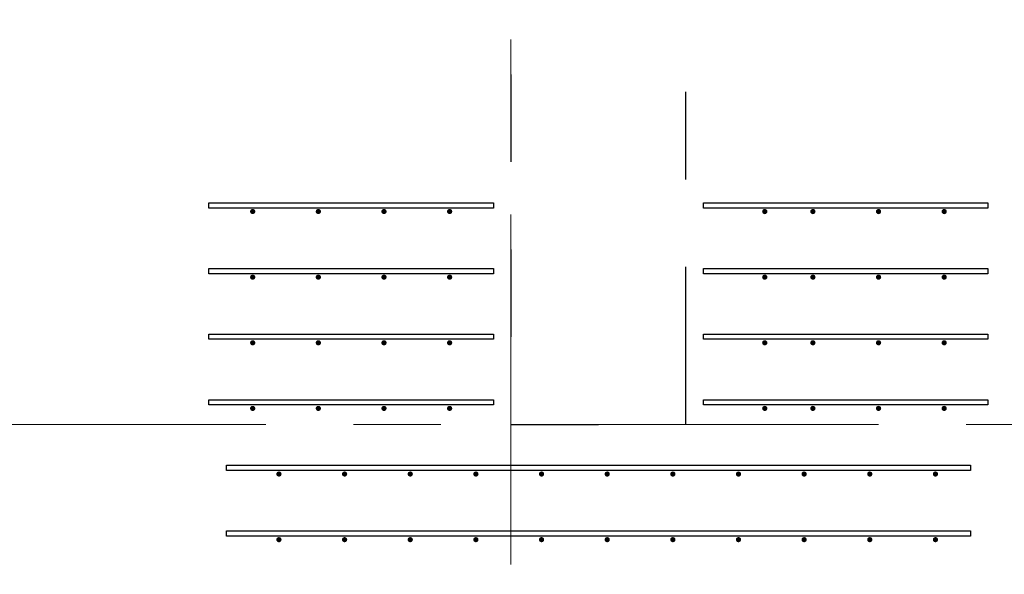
# Model space of a CAD drawing. Header units: metres. Extents: x -38 to 93, y -15 to 21.
# Tile 97 of 256: x 45.089 to 46.214, y 8.829 to 9.462. Entities that reach past the tile are written whole.
import ezdxf

# ---------------------------------------------------------------- set-up
doc = ezdxf.new("R2010")
doc.units = ezdxf.units.M
for name, pattern in [('______11', [0.5, 0.4, -0.05, 0, -0.05]), ('______2', [0.0405, 0.03, -0.0105]), ('______5', [1.1, 0.8, -0.1, 0.1, -0.1])]:
    doc.linetypes.add(name, pattern=pattern)
doc.layers.add('XR$1$Осевая линия (1)', color=7, linetype='______5', lineweight=13)
doc.layers.add('XR$4$Арматурный каркас 01', color=4, linetype='Continuous', lineweight=35)
doc.layers.add('XR$6$Стена_ бетон несущ.', color=7, linetype='Continuous', lineweight=70, true_color=0xb4b496)

msp = doc.modelspace()

# ---------------------------------------------------------------- hatches: boundary and pattern name
at = {"layer": 'XR$4$Арматурный каркас 01', "linetype": 'Continuous', "lineweight": 50, "transparency": 33554687}
for points in [[(45.358, 9.2432), (45.3578, 9.2444), (45.3571, 9.2454), (45.3561, 9.246), (45.355, 9.2462), (45.3539, 9.246), (45.3529, 9.2454), (45.3522, 9.2444), (45.352, 9.2432), (45.3522, 9.2421), (45.3529, 9.2411), (45.3539, 9.2405), (45.355, 9.2402), (45.3561, 9.2405), (45.3571, 9.2411), (45.3578, 9.2421)], [(45.358, 9.2432), (45.3578, 9.2444), (45.3571, 9.2454), (45.3561, 9.246), (45.355, 9.2462), (45.3539, 9.246), (45.3529, 9.2454), (45.3522, 9.2444), (45.352, 9.2432), (45.3522, 9.2421), (45.3529, 9.2411), (45.3539, 9.2405), (45.355, 9.2402), (45.3561, 9.2405), (45.3571, 9.2411), (45.3578, 9.2421)], [(45.433, 9.2432), (45.4328, 9.2444), (45.4321, 9.2454), (45.4311, 9.246), (45.43, 9.2462), (45.4289, 9.246), (45.4279, 9.2454), (45.4272, 9.2444), (45.427, 9.2432), (45.4272, 9.2421), (45.4279, 9.2411), (45.4289, 9.2405), (45.43, 9.2402), (45.4311, 9.2405), (45.4321, 9.2411), (45.4328, 9.2421)], [(45.433, 9.2432), (45.4328, 9.2444), (45.4321, 9.2454), (45.4311, 9.246), (45.43, 9.2462), (45.4289, 9.246), (45.4279, 9.2454), (45.4272, 9.2444), (45.427, 9.2432), (45.4272, 9.2421), (45.4279, 9.2411), (45.4289, 9.2405), (45.43, 9.2402), (45.4311, 9.2405), (45.4321, 9.2411), (45.4328, 9.2421)], [(45.508, 9.2432), (45.5078, 9.2444), (45.5071, 9.2454), (45.5061, 9.246), (45.505, 9.2462), (45.5039, 9.246), (45.5029, 9.2454), (45.5022, 9.2444), (45.502, 9.2432), (45.5022, 9.2421), (45.5029, 9.2411), (45.5039, 9.2405), (45.505, 9.2402), (45.5061, 9.2405), (45.5071, 9.2411), (45.5078, 9.2421)], [(45.508, 9.2432), (45.5078, 9.2444), (45.5071, 9.2454), (45.5061, 9.246), (45.505, 9.2462), (45.5039, 9.246), (45.5029, 9.2454), (45.5022, 9.2444), (45.502, 9.2432), (45.5022, 9.2421), (45.5029, 9.2411), (45.5039, 9.2405), (45.505, 9.2402), (45.5061, 9.2405), (45.5071, 9.2411), (45.5078, 9.2421)], [(45.583, 9.2432), (45.5828, 9.2444), (45.5821, 9.2454), (45.5811, 9.246), (45.58, 9.2462), (45.5789, 9.246), (45.5779, 9.2454), (45.5772, 9.2444), (45.577, 9.2432), (45.5772, 9.2421), (45.5779, 9.2411), (45.5789, 9.2405), (45.58, 9.2402), (45.5811, 9.2405), (45.5821, 9.2411), (45.5828, 9.2421)], [(45.583, 9.2432), (45.5828, 9.2444), (45.5821, 9.2454), (45.5811, 9.246), (45.58, 9.2462), (45.5789, 9.246), (45.5779, 9.2454), (45.5772, 9.2444), (45.577, 9.2432), (45.5772, 9.2421), (45.5779, 9.2411), (45.5789, 9.2405), (45.58, 9.2402), (45.5811, 9.2405), (45.5821, 9.2411), (45.5828, 9.2421)], [(45.943, 9.2432), (45.9428, 9.2444), (45.9421, 9.2454), (45.9411, 9.246), (45.94, 9.2462), (45.9389, 9.246), (45.9379, 9.2454), (45.9372, 9.2444), (45.937, 9.2432), (45.9372, 9.2421), (45.9379, 9.2411), (45.9389, 9.2405), (45.94, 9.2402), (45.9411, 9.2405), (45.9421, 9.2411), (45.9428, 9.2421)], [(45.943, 9.2432), (45.9428, 9.2444), (45.9421, 9.2454), (45.9411, 9.246), (45.94, 9.2462), (45.9389, 9.246), (45.9379, 9.2454), (45.9372, 9.2444), (45.937, 9.2432), (45.9372, 9.2421), (45.9379, 9.2411), (45.9389, 9.2405), (45.94, 9.2402), (45.9411, 9.2405), (45.9421, 9.2411), (45.9428, 9.2421)], [(45.998, 9.2432), (45.9978, 9.2444), (45.9971, 9.2454), (45.9961, 9.246), (45.995, 9.2462), (45.9939, 9.246), (45.9929, 9.2454), (45.9922, 9.2444), (45.992, 9.2432), (45.9922, 9.2421), (45.9929, 9.2411), (45.9939, 9.2405), (45.995, 9.2402), (45.9961, 9.2405), (45.9971, 9.2411), (45.9978, 9.2421)], [(45.998, 9.2432), (45.9978, 9.2444), (45.9971, 9.2454), (45.9961, 9.246), (45.995, 9.2462), (45.9939, 9.246), (45.9929, 9.2454), (45.9922, 9.2444), (45.992, 9.2432), (45.9922, 9.2421), (45.9929, 9.2411), (45.9939, 9.2405), (45.995, 9.2402), (45.9961, 9.2405), (45.9971, 9.2411), (45.9978, 9.2421)], [(46.073, 9.2432), (46.0728, 9.2444), (46.0721, 9.2454), (46.0711, 9.246), (46.07, 9.2462), (46.0689, 9.246), (46.0679, 9.2454), (46.0672, 9.2444), (46.067, 9.2432), (46.0672, 9.2421), (46.0679, 9.2411), (46.0689, 9.2405), (46.07, 9.2402), (46.0711, 9.2405), (46.0721, 9.2411), (46.0728, 9.2421)], [(46.073, 9.2432), (46.0728, 9.2444), (46.0721, 9.2454), (46.0711, 9.246), (46.07, 9.2462), (46.0689, 9.246), (46.0679, 9.2454), (46.0672, 9.2444), (46.067, 9.2432), (46.0672, 9.2421), (46.0679, 9.2411), (46.0689, 9.2405), (46.07, 9.2402), (46.0711, 9.2405), (46.0721, 9.2411), (46.0728, 9.2421)], [(46.148, 9.2432), (46.1478, 9.2444), (46.1471, 9.2454), (46.1461, 9.246), (46.145, 9.2462), (46.1439, 9.246), (46.1429, 9.2454), (46.1422, 9.2444), (46.142, 9.2432), (46.1422, 9.2421), (46.1429, 9.2411), (46.1439, 9.2405), (46.145, 9.2402), (46.1461, 9.2405), (46.1471, 9.2411), (46.1478, 9.2421)], [(46.148, 9.2432), (46.1478, 9.2444), (46.1471, 9.2454), (46.1461, 9.246), (46.145, 9.2462), (46.1439, 9.246), (46.1429, 9.2454), (46.1422, 9.2444), (46.142, 9.2432), (46.1422, 9.2421), (46.1429, 9.2411), (46.1439, 9.2405), (46.145, 9.2402), (46.1461, 9.2405), (46.1471, 9.2411), (46.1478, 9.2421)], [(45.358, 9.1682), (45.3578, 9.1694), (45.3571, 9.1704), (45.3561, 9.171), (45.355, 9.1712), (45.3539, 9.171), (45.3529, 9.1704), (45.3522, 9.1694), (45.352, 9.1682), (45.3522, 9.1671), (45.3529, 9.1661), (45.3539, 9.1655), (45.355, 9.1652), (45.3561, 9.1655), (45.3571, 9.1661), (45.3578, 9.1671)], [(45.358, 9.1682), (45.3578, 9.1694), (45.3571, 9.1704), (45.3561, 9.171), (45.355, 9.1712), (45.3539, 9.171), (45.3529, 9.1704), (45.3522, 9.1694), (45.352, 9.1682), (45.3522, 9.1671), (45.3529, 9.1661), (45.3539, 9.1655), (45.355, 9.1652), (45.3561, 9.1655), (45.3571, 9.1661), (45.3578, 9.1671)], [(45.433, 9.1682), (45.4328, 9.1694), (45.4321, 9.1704), (45.4311, 9.171), (45.43, 9.1712), (45.4289, 9.171), (45.4279, 9.1704), (45.4272, 9.1694), (45.427, 9.1682), (45.4272, 9.1671), (45.4279, 9.1661), (45.4289, 9.1655), (45.43, 9.1652), (45.4311, 9.1655), (45.4321, 9.1661), (45.4328, 9.1671)], [(45.433, 9.1682), (45.4328, 9.1694), (45.4321, 9.1704), (45.4311, 9.171), (45.43, 9.1712), (45.4289, 9.171), (45.4279, 9.1704), (45.4272, 9.1694), (45.427, 9.1682), (45.4272, 9.1671), (45.4279, 9.1661), (45.4289, 9.1655), (45.43, 9.1652), (45.4311, 9.1655), (45.4321, 9.1661), (45.4328, 9.1671)], [(45.508, 9.1682), (45.5078, 9.1694), (45.5071, 9.1704), (45.5061, 9.171), (45.505, 9.1712), (45.5039, 9.171), (45.5029, 9.1704), (45.5022, 9.1694), (45.502, 9.1682), (45.5022, 9.1671), (45.5029, 9.1661), (45.5039, 9.1655), (45.505, 9.1652), (45.5061, 9.1655), (45.5071, 9.1661), (45.5078, 9.1671)], [(45.508, 9.1682), (45.5078, 9.1694), (45.5071, 9.1704), (45.5061, 9.171), (45.505, 9.1712), (45.5039, 9.171), (45.5029, 9.1704), (45.5022, 9.1694), (45.502, 9.1682), (45.5022, 9.1671), (45.5029, 9.1661), (45.5039, 9.1655), (45.505, 9.1652), (45.5061, 9.1655), (45.5071, 9.1661), (45.5078, 9.1671)], [(45.583, 9.1682), (45.5828, 9.1694), (45.5821, 9.1704), (45.5811, 9.171), (45.58, 9.1712), (45.5789, 9.171), (45.5779, 9.1704), (45.5772, 9.1694), (45.577, 9.1682), (45.5772, 9.1671), (45.5779, 9.1661), (45.5789, 9.1655), (45.58, 9.1652), (45.5811, 9.1655), (45.5821, 9.1661), (45.5828, 9.1671)], [(45.583, 9.1682), (45.5828, 9.1694), (45.5821, 9.1704), (45.5811, 9.171), (45.58, 9.1712), (45.5789, 9.171), (45.5779, 9.1704), (45.5772, 9.1694), (45.577, 9.1682), (45.5772, 9.1671), (45.5779, 9.1661), (45.5789, 9.1655), (45.58, 9.1652), (45.5811, 9.1655), (45.5821, 9.1661), (45.5828, 9.1671)], [(45.943, 9.1682), (45.9428, 9.1694), (45.9421, 9.1704), (45.9411, 9.171), (45.94, 9.1712), (45.9389, 9.171), (45.9379, 9.1704), (45.9372, 9.1694), (45.937, 9.1682), (45.9372, 9.1671), (45.9379, 9.1661), (45.9389, 9.1655), (45.94, 9.1652), (45.9411, 9.1655), (45.9421, 9.1661), (45.9428, 9.1671)], [(45.943, 9.1682), (45.9428, 9.1694), (45.9421, 9.1704), (45.9411, 9.171), (45.94, 9.1712), (45.9389, 9.171), (45.9379, 9.1704), (45.9372, 9.1694), (45.937, 9.1682), (45.9372, 9.1671), (45.9379, 9.1661), (45.9389, 9.1655), (45.94, 9.1652), (45.9411, 9.1655), (45.9421, 9.1661), (45.9428, 9.1671)], [(45.998, 9.1682), (45.9978, 9.1694), (45.9971, 9.1704), (45.9961, 9.171), (45.995, 9.1712), (45.9939, 9.171), (45.9929, 9.1704), (45.9922, 9.1694), (45.992, 9.1682), (45.9922, 9.1671), (45.9929, 9.1661), (45.9939, 9.1655), (45.995, 9.1652), (45.9961, 9.1655), (45.9971, 9.1661), (45.9978, 9.1671)], [(45.998, 9.1682), (45.9978, 9.1694), (45.9971, 9.1704), (45.9961, 9.171), (45.995, 9.1712), (45.9939, 9.171), (45.9929, 9.1704), (45.9922, 9.1694), (45.992, 9.1682), (45.9922, 9.1671), (45.9929, 9.1661), (45.9939, 9.1655), (45.995, 9.1652), (45.9961, 9.1655), (45.9971, 9.1661), (45.9978, 9.1671)], [(46.073, 9.1682), (46.0728, 9.1694), (46.0721, 9.1704), (46.0711, 9.171), (46.07, 9.1712), (46.0689, 9.171), (46.0679, 9.1704), (46.0672, 9.1694), (46.067, 9.1682), (46.0672, 9.1671), (46.0679, 9.1661), (46.0689, 9.1655), (46.07, 9.1652), (46.0711, 9.1655), (46.0721, 9.1661), (46.0728, 9.1671)], [(46.073, 9.1682), (46.0728, 9.1694), (46.0721, 9.1704), (46.0711, 9.171), (46.07, 9.1712), (46.0689, 9.171), (46.0679, 9.1704), (46.0672, 9.1694), (46.067, 9.1682), (46.0672, 9.1671), (46.0679, 9.1661), (46.0689, 9.1655), (46.07, 9.1652), (46.0711, 9.1655), (46.0721, 9.1661), (46.0728, 9.1671)], [(46.148, 9.1682), (46.1478, 9.1694), (46.1471, 9.1704), (46.1461, 9.171), (46.145, 9.1712), (46.1439, 9.171), (46.1429, 9.1704), (46.1422, 9.1694), (46.142, 9.1682), (46.1422, 9.1671), (46.1429, 9.1661), (46.1439, 9.1655), (46.145, 9.1652), (46.1461, 9.1655), (46.1471, 9.1661), (46.1478, 9.1671)], [(46.148, 9.1682), (46.1478, 9.1694), (46.1471, 9.1704), (46.1461, 9.171), (46.145, 9.1712), (46.1439, 9.171), (46.1429, 9.1704), (46.1422, 9.1694), (46.142, 9.1682), (46.1422, 9.1671), (46.1429, 9.1661), (46.1439, 9.1655), (46.145, 9.1652), (46.1461, 9.1655), (46.1471, 9.1661), (46.1478, 9.1671)], [(45.358, 9.0932), (45.3578, 9.0944), (45.3571, 9.0954), (45.3561, 9.096), (45.355, 9.0962), (45.3539, 9.096), (45.3529, 9.0954), (45.3522, 9.0944), (45.352, 9.0932), (45.3522, 9.0921), (45.3529, 9.0911), (45.3539, 9.0905), (45.355, 9.0902), (45.3561, 9.0905), (45.3571, 9.0911), (45.3578, 9.0921)], [(45.358, 9.0932), (45.3578, 9.0944), (45.3571, 9.0954), (45.3561, 9.096), (45.355, 9.0962), (45.3539, 9.096), (45.3529, 9.0954), (45.3522, 9.0944), (45.352, 9.0932), (45.3522, 9.0921), (45.3529, 9.0911), (45.3539, 9.0905), (45.355, 9.0902), (45.3561, 9.0905), (45.3571, 9.0911), (45.3578, 9.0921)], [(45.433, 9.0932), (45.4328, 9.0944), (45.4321, 9.0954), (45.4311, 9.096), (45.43, 9.0962), (45.4289, 9.096), (45.4279, 9.0954), (45.4272, 9.0944), (45.427, 9.0932), (45.4272, 9.0921), (45.4279, 9.0911), (45.4289, 9.0905), (45.43, 9.0902), (45.4311, 9.0905), (45.4321, 9.0911), (45.4328, 9.0921)], [(45.433, 9.0932), (45.4328, 9.0944), (45.4321, 9.0954), (45.4311, 9.096), (45.43, 9.0962), (45.4289, 9.096), (45.4279, 9.0954), (45.4272, 9.0944), (45.427, 9.0932), (45.4272, 9.0921), (45.4279, 9.0911), (45.4289, 9.0905), (45.43, 9.0902), (45.4311, 9.0905), (45.4321, 9.0911), (45.4328, 9.0921)], [(45.508, 9.0932), (45.5078, 9.0944), (45.5071, 9.0954), (45.5061, 9.096), (45.505, 9.0962), (45.5039, 9.096), (45.5029, 9.0954), (45.5022, 9.0944), (45.502, 9.0932), (45.5022, 9.0921), (45.5029, 9.0911), (45.5039, 9.0905), (45.505, 9.0902), (45.5061, 9.0905), (45.5071, 9.0911), (45.5078, 9.0921)], [(45.508, 9.0932), (45.5078, 9.0944), (45.5071, 9.0954), (45.5061, 9.096), (45.505, 9.0962), (45.5039, 9.096), (45.5029, 9.0954), (45.5022, 9.0944), (45.502, 9.0932), (45.5022, 9.0921), (45.5029, 9.0911), (45.5039, 9.0905), (45.505, 9.0902), (45.5061, 9.0905), (45.5071, 9.0911), (45.5078, 9.0921)], [(45.583, 9.0932), (45.5828, 9.0944), (45.5821, 9.0954), (45.5811, 9.096), (45.58, 9.0962), (45.5789, 9.096), (45.5779, 9.0954), (45.5772, 9.0944), (45.577, 9.0932), (45.5772, 9.0921), (45.5779, 9.0911), (45.5789, 9.0905), (45.58, 9.0902), (45.5811, 9.0905), (45.5821, 9.0911), (45.5828, 9.0921)], [(45.583, 9.0932), (45.5828, 9.0944), (45.5821, 9.0954), (45.5811, 9.096), (45.58, 9.0962), (45.5789, 9.096), (45.5779, 9.0954), (45.5772, 9.0944), (45.577, 9.0932), (45.5772, 9.0921), (45.5779, 9.0911), (45.5789, 9.0905), (45.58, 9.0902), (45.5811, 9.0905), (45.5821, 9.0911), (45.5828, 9.0921)], [(45.943, 9.0932), (45.9428, 9.0944), (45.9421, 9.0954), (45.9411, 9.096), (45.94, 9.0962), (45.9389, 9.096), (45.9379, 9.0954), (45.9372, 9.0944), (45.937, 9.0932), (45.9372, 9.0921), (45.9379, 9.0911), (45.9389, 9.0905), (45.94, 9.0902), (45.9411, 9.0905), (45.9421, 9.0911), (45.9428, 9.0921)], [(45.943, 9.0932), (45.9428, 9.0944), (45.9421, 9.0954), (45.9411, 9.096), (45.94, 9.0962), (45.9389, 9.096), (45.9379, 9.0954), (45.9372, 9.0944), (45.937, 9.0932), (45.9372, 9.0921), (45.9379, 9.0911), (45.9389, 9.0905), (45.94, 9.0902), (45.9411, 9.0905), (45.9421, 9.0911), (45.9428, 9.0921)], [(45.998, 9.0932), (45.9978, 9.0944), (45.9971, 9.0954), (45.9961, 9.096), (45.995, 9.0962), (45.9939, 9.096), (45.9929, 9.0954), (45.9922, 9.0944), (45.992, 9.0932), (45.9922, 9.0921), (45.9929, 9.0911), (45.9939, 9.0905), (45.995, 9.0902), (45.9961, 9.0905), (45.9971, 9.0911), (45.9978, 9.0921)], [(45.998, 9.0932), (45.9978, 9.0944), (45.9971, 9.0954), (45.9961, 9.096), (45.995, 9.0962), (45.9939, 9.096), (45.9929, 9.0954), (45.9922, 9.0944), (45.992, 9.0932), (45.9922, 9.0921), (45.9929, 9.0911), (45.9939, 9.0905), (45.995, 9.0902), (45.9961, 9.0905), (45.9971, 9.0911), (45.9978, 9.0921)], [(46.073, 9.0932), (46.0728, 9.0944), (46.0721, 9.0954), (46.0711, 9.096), (46.07, 9.0962), (46.0689, 9.096), (46.0679, 9.0954), (46.0672, 9.0944), (46.067, 9.0932), (46.0672, 9.0921), (46.0679, 9.0911), (46.0689, 9.0905), (46.07, 9.0902), (46.0711, 9.0905), (46.0721, 9.0911), (46.0728, 9.0921)], [(46.073, 9.0932), (46.0728, 9.0944), (46.0721, 9.0954), (46.0711, 9.096), (46.07, 9.0962), (46.0689, 9.096), (46.0679, 9.0954), (46.0672, 9.0944), (46.067, 9.0932), (46.0672, 9.0921), (46.0679, 9.0911), (46.0689, 9.0905), (46.07, 9.0902), (46.0711, 9.0905), (46.0721, 9.0911), (46.0728, 9.0921)], [(46.148, 9.0932), (46.1478, 9.0944), (46.1471, 9.0954), (46.1461, 9.096), (46.145, 9.0962), (46.1439, 9.096), (46.1429, 9.0954), (46.1422, 9.0944), (46.142, 9.0932), (46.1422, 9.0921), (46.1429, 9.0911), (46.1439, 9.0905), (46.145, 9.0902), (46.1461, 9.0905), (46.1471, 9.0911), (46.1478, 9.0921)], [(46.148, 9.0932), (46.1478, 9.0944), (46.1471, 9.0954), (46.1461, 9.096), (46.145, 9.0962), (46.1439, 9.096), (46.1429, 9.0954), (46.1422, 9.0944), (46.142, 9.0932), (46.1422, 9.0921), (46.1429, 9.0911), (46.1439, 9.0905), (46.145, 9.0902), (46.1461, 9.0905), (46.1471, 9.0911), (46.1478, 9.0921)], [(45.358, 9.0182), (45.3578, 9.0194), (45.3571, 9.0204), (45.3561, 9.021), (45.355, 9.0212), (45.3539, 9.021), (45.3529, 9.0204), (45.3522, 9.0194), (45.352, 9.0182), (45.3522, 9.0171), (45.3529, 9.0161), (45.3539, 9.0155), (45.355, 9.0152), (45.3561, 9.0155), (45.3571, 9.0161), (45.3578, 9.0171)], [(45.358, 9.0182), (45.3578, 9.0194), (45.3571, 9.0204), (45.3561, 9.021), (45.355, 9.0212), (45.3539, 9.021), (45.3529, 9.0204), (45.3522, 9.0194), (45.352, 9.0182), (45.3522, 9.0171), (45.3529, 9.0161), (45.3539, 9.0155), (45.355, 9.0152), (45.3561, 9.0155), (45.3571, 9.0161), (45.3578, 9.0171)], [(45.433, 9.0182), (45.4328, 9.0194), (45.4321, 9.0204), (45.4311, 9.021), (45.43, 9.0212), (45.4289, 9.021), (45.4279, 9.0204), (45.4272, 9.0194), (45.427, 9.0182), (45.4272, 9.0171), (45.4279, 9.0161), (45.4289, 9.0155), (45.43, 9.0152), (45.4311, 9.0155), (45.4321, 9.0161), (45.4328, 9.0171)], [(45.433, 9.0182), (45.4328, 9.0194), (45.4321, 9.0204), (45.4311, 9.021), (45.43, 9.0212), (45.4289, 9.021), (45.4279, 9.0204), (45.4272, 9.0194), (45.427, 9.0182), (45.4272, 9.0171), (45.4279, 9.0161), (45.4289, 9.0155), (45.43, 9.0152), (45.4311, 9.0155), (45.4321, 9.0161), (45.4328, 9.0171)], [(45.508, 9.0182), (45.5078, 9.0194), (45.5071, 9.0204), (45.5061, 9.021), (45.505, 9.0212), (45.5039, 9.021), (45.5029, 9.0204), (45.5022, 9.0194), (45.502, 9.0182), (45.5022, 9.0171), (45.5029, 9.0161), (45.5039, 9.0155), (45.505, 9.0152), (45.5061, 9.0155), (45.5071, 9.0161), (45.5078, 9.0171)], [(45.508, 9.0182), (45.5078, 9.0194), (45.5071, 9.0204), (45.5061, 9.021), (45.505, 9.0212), (45.5039, 9.021), (45.5029, 9.0204), (45.5022, 9.0194), (45.502, 9.0182), (45.5022, 9.0171), (45.5029, 9.0161), (45.5039, 9.0155), (45.505, 9.0152), (45.5061, 9.0155), (45.5071, 9.0161), (45.5078, 9.0171)], [(45.583, 9.0182), (45.5828, 9.0194), (45.5821, 9.0204), (45.5811, 9.021), (45.58, 9.0212), (45.5789, 9.021), (45.5779, 9.0204), (45.5772, 9.0194), (45.577, 9.0182), (45.5772, 9.0171), (45.5779, 9.0161), (45.5789, 9.0155), (45.58, 9.0152), (45.5811, 9.0155), (45.5821, 9.0161), (45.5828, 9.0171)], [(45.583, 9.0182), (45.5828, 9.0194), (45.5821, 9.0204), (45.5811, 9.021), (45.58, 9.0212), (45.5789, 9.021), (45.5779, 9.0204), (45.5772, 9.0194), (45.577, 9.0182), (45.5772, 9.0171), (45.5779, 9.0161), (45.5789, 9.0155), (45.58, 9.0152), (45.5811, 9.0155), (45.5821, 9.0161), (45.5828, 9.0171)], [(45.943, 9.0182), (45.9428, 9.0194), (45.9421, 9.0204), (45.9411, 9.021), (45.94, 9.0212), (45.9389, 9.021), (45.9379, 9.0204), (45.9372, 9.0194), (45.937, 9.0182), (45.9372, 9.0171), (45.9379, 9.0161), (45.9389, 9.0155), (45.94, 9.0152), (45.9411, 9.0155), (45.9421, 9.0161), (45.9428, 9.0171)], [(45.943, 9.0182), (45.9428, 9.0194), (45.9421, 9.0204), (45.9411, 9.021), (45.94, 9.0212), (45.9389, 9.021), (45.9379, 9.0204), (45.9372, 9.0194), (45.937, 9.0182), (45.9372, 9.0171), (45.9379, 9.0161), (45.9389, 9.0155), (45.94, 9.0152), (45.9411, 9.0155), (45.9421, 9.0161), (45.9428, 9.0171)], [(45.998, 9.0182), (45.9978, 9.0194), (45.9971, 9.0204), (45.9961, 9.021), (45.995, 9.0212), (45.9939, 9.021), (45.9929, 9.0204), (45.9922, 9.0194), (45.992, 9.0182), (45.9922, 9.0171), (45.9929, 9.0161), (45.9939, 9.0155), (45.995, 9.0152), (45.9961, 9.0155), (45.9971, 9.0161), (45.9978, 9.0171)], [(45.998, 9.0182), (45.9978, 9.0194), (45.9971, 9.0204), (45.9961, 9.021), (45.995, 9.0212), (45.9939, 9.021), (45.9929, 9.0204), (45.9922, 9.0194), (45.992, 9.0182), (45.9922, 9.0171), (45.9929, 9.0161), (45.9939, 9.0155), (45.995, 9.0152), (45.9961, 9.0155), (45.9971, 9.0161), (45.9978, 9.0171)], [(46.073, 9.0182), (46.0728, 9.0194), (46.0721, 9.0204), (46.0711, 9.021), (46.07, 9.0212), (46.0689, 9.021), (46.0679, 9.0204), (46.0672, 9.0194), (46.067, 9.0182), (46.0672, 9.0171), (46.0679, 9.0161), (46.0689, 9.0155), (46.07, 9.0152), (46.0711, 9.0155), (46.0721, 9.0161), (46.0728, 9.0171)], [(46.073, 9.0182), (46.0728, 9.0194), (46.0721, 9.0204), (46.0711, 9.021), (46.07, 9.0212), (46.0689, 9.021), (46.0679, 9.0204), (46.0672, 9.0194), (46.067, 9.0182), (46.0672, 9.0171), (46.0679, 9.0161), (46.0689, 9.0155), (46.07, 9.0152), (46.0711, 9.0155), (46.0721, 9.0161), (46.0728, 9.0171)], [(46.148, 9.0182), (46.1478, 9.0194), (46.1471, 9.0204), (46.1461, 9.021), (46.145, 9.0212), (46.1439, 9.021), (46.1429, 9.0204), (46.1422, 9.0194), (46.142, 9.0182), (46.1422, 9.0171), (46.1429, 9.0161), (46.1439, 9.0155), (46.145, 9.0152), (46.1461, 9.0155), (46.1471, 9.0161), (46.1478, 9.0171)], [(46.148, 9.0182), (46.1478, 9.0194), (46.1471, 9.0204), (46.1461, 9.021), (46.145, 9.0212), (46.1439, 9.021), (46.1429, 9.0204), (46.1422, 9.0194), (46.142, 9.0182), (46.1422, 9.0171), (46.1429, 9.0161), (46.1439, 9.0155), (46.145, 9.0152), (46.1461, 9.0155), (46.1471, 9.0161), (46.1478, 9.0171)], [(45.388, 8.9432), (45.3878, 8.9444), (45.3871, 8.9454), (45.3861, 8.946), (45.385, 8.9462), (45.3839, 8.946), (45.3829, 8.9454), (45.3822, 8.9444), (45.382, 8.9432), (45.3822, 8.9421), (45.3829, 8.9411), (45.3839, 8.9405), (45.385, 8.9402), (45.3861, 8.9405), (45.3871, 8.9411), (45.3878, 8.9421)], [(45.388, 8.9432), (45.3878, 8.9444), (45.3871, 8.9454), (45.3861, 8.946), (45.385, 8.9462), (45.3839, 8.946), (45.3829, 8.9454), (45.3822, 8.9444), (45.382, 8.9432), (45.3822, 8.9421), (45.3829, 8.9411), (45.3839, 8.9405), (45.385, 8.9402), (45.3861, 8.9405), (45.3871, 8.9411), (45.3878, 8.9421)], [(45.463, 8.9432), (45.4628, 8.9444), (45.4621, 8.9454), (45.4611, 8.946), (45.46, 8.9462), (45.4589, 8.946), (45.4579, 8.9454), (45.4572, 8.9444), (45.457, 8.9432), (45.4572, 8.9421), (45.4579, 8.9411), (45.4589, 8.9405), (45.46, 8.9402), (45.4611, 8.9405), (45.4621, 8.9411), (45.4628, 8.9421)], [(45.463, 8.9432), (45.4628, 8.9444), (45.4621, 8.9454), (45.4611, 8.946), (45.46, 8.9462), (45.4589, 8.946), (45.4579, 8.9454), (45.4572, 8.9444), (45.457, 8.9432), (45.4572, 8.9421), (45.4579, 8.9411), (45.4589, 8.9405), (45.46, 8.9402), (45.4611, 8.9405), (45.4621, 8.9411), (45.4628, 8.9421)], [(45.538, 8.9432), (45.5378, 8.9444), (45.5371, 8.9454), (45.5361, 8.946), (45.535, 8.9462), (45.5339, 8.946), (45.5329, 8.9454), (45.5322, 8.9444), (45.532, 8.9432), (45.5322, 8.9421), (45.5329, 8.9411), (45.5339, 8.9405), (45.535, 8.9402), (45.5361, 8.9405), (45.5371, 8.9411), (45.5378, 8.9421)], [(45.538, 8.9432), (45.5378, 8.9444), (45.5371, 8.9454), (45.5361, 8.946), (45.535, 8.9462), (45.5339, 8.946), (45.5329, 8.9454), (45.5322, 8.9444), (45.532, 8.9432), (45.5322, 8.9421), (45.5329, 8.9411), (45.5339, 8.9405), (45.535, 8.9402), (45.5361, 8.9405), (45.5371, 8.9411), (45.5378, 8.9421)], [(45.613, 8.9432), (45.6128, 8.9444), (45.6121, 8.9454), (45.6111, 8.946), (45.61, 8.9462), (45.6089, 8.946), (45.6079, 8.9454), (45.6072, 8.9444), (45.607, 8.9432), (45.6072, 8.9421), (45.6079, 8.9411), (45.6089, 8.9405), (45.61, 8.9402), (45.6111, 8.9405), (45.6121, 8.9411), (45.6128, 8.9421)], [(45.613, 8.9432), (45.6128, 8.9444), (45.6121, 8.9454), (45.6111, 8.946), (45.61, 8.9462), (45.6089, 8.946), (45.6079, 8.9454), (45.6072, 8.9444), (45.607, 8.9432), (45.6072, 8.9421), (45.6079, 8.9411), (45.6089, 8.9405), (45.61, 8.9402), (45.6111, 8.9405), (45.6121, 8.9411), (45.6128, 8.9421)], [(45.688, 8.9432), (45.6878, 8.9444), (45.6871, 8.9454), (45.6861, 8.946), (45.685, 8.9462), (45.6839, 8.946), (45.6829, 8.9454), (45.6822, 8.9444), (45.682, 8.9432), (45.6822, 8.9421), (45.6829, 8.9411), (45.6839, 8.9405), (45.685, 8.9402), (45.6861, 8.9405), (45.6871, 8.9411), (45.6878, 8.9421)], [(45.688, 8.9432), (45.6878, 8.9444), (45.6871, 8.9454), (45.6861, 8.946), (45.685, 8.9462), (45.6839, 8.946), (45.6829, 8.9454), (45.6822, 8.9444), (45.682, 8.9432), (45.6822, 8.9421), (45.6829, 8.9411), (45.6839, 8.9405), (45.685, 8.9402), (45.6861, 8.9405), (45.6871, 8.9411), (45.6878, 8.9421)], [(45.763, 8.9432), (45.7628, 8.9444), (45.7621, 8.9454), (45.7611, 8.946), (45.76, 8.9462), (45.7589, 8.946), (45.7579, 8.9454), (45.7572, 8.9444), (45.757, 8.9432), (45.7572, 8.9421), (45.7579, 8.9411), (45.7589, 8.9405), (45.76, 8.9402), (45.7611, 8.9405), (45.7621, 8.9411), (45.7628, 8.9421)], [(45.763, 8.9432), (45.7628, 8.9444), (45.7621, 8.9454), (45.7611, 8.946), (45.76, 8.9462), (45.7589, 8.946), (45.7579, 8.9454), (45.7572, 8.9444), (45.757, 8.9432), (45.7572, 8.9421), (45.7579, 8.9411), (45.7589, 8.9405), (45.76, 8.9402), (45.7611, 8.9405), (45.7621, 8.9411), (45.7628, 8.9421)], [(45.838, 8.9432), (45.8378, 8.9444), (45.8371, 8.9454), (45.8361, 8.946), (45.835, 8.9462), (45.8339, 8.946), (45.8329, 8.9454), (45.8322, 8.9444), (45.832, 8.9432), (45.8322, 8.9421), (45.8329, 8.9411), (45.8339, 8.9405), (45.835, 8.9402), (45.8361, 8.9405), (45.8371, 8.9411), (45.8378, 8.9421)], [(45.838, 8.9432), (45.8378, 8.9444), (45.8371, 8.9454), (45.8361, 8.946), (45.835, 8.9462), (45.8339, 8.946), (45.8329, 8.9454), (45.8322, 8.9444), (45.832, 8.9432), (45.8322, 8.9421), (45.8329, 8.9411), (45.8339, 8.9405), (45.835, 8.9402), (45.8361, 8.9405), (45.8371, 8.9411), (45.8378, 8.9421)], [(45.913, 8.9432), (45.9128, 8.9444), (45.9121, 8.9454), (45.9111, 8.946), (45.91, 8.9462), (45.9089, 8.946), (45.9079, 8.9454), (45.9072, 8.9444), (45.907, 8.9432), (45.9072, 8.9421), (45.9079, 8.9411), (45.9089, 8.9405), (45.91, 8.9402), (45.9111, 8.9405), (45.9121, 8.9411), (45.9128, 8.9421)], [(45.913, 8.9432), (45.9128, 8.9444), (45.9121, 8.9454), (45.9111, 8.946), (45.91, 8.9462), (45.9089, 8.946), (45.9079, 8.9454), (45.9072, 8.9444), (45.907, 8.9432), (45.9072, 8.9421), (45.9079, 8.9411), (45.9089, 8.9405), (45.91, 8.9402), (45.9111, 8.9405), (45.9121, 8.9411), (45.9128, 8.9421)], [(45.988, 8.9432), (45.9878, 8.9444), (45.9871, 8.9454), (45.9861, 8.946), (45.985, 8.9462), (45.9839, 8.946), (45.9829, 8.9454), (45.9822, 8.9444), (45.982, 8.9432), (45.9822, 8.9421), (45.9829, 8.9411), (45.9839, 8.9405), (45.985, 8.9402), (45.9861, 8.9405), (45.9871, 8.9411), (45.9878, 8.9421)], [(45.988, 8.9432), (45.9878, 8.9444), (45.9871, 8.9454), (45.9861, 8.946), (45.985, 8.9462), (45.9839, 8.946), (45.9829, 8.9454), (45.9822, 8.9444), (45.982, 8.9432), (45.9822, 8.9421), (45.9829, 8.9411), (45.9839, 8.9405), (45.985, 8.9402), (45.9861, 8.9405), (45.9871, 8.9411), (45.9878, 8.9421)], [(46.063, 8.9432), (46.0628, 8.9444), (46.0621, 8.9454), (46.0611, 8.946), (46.06, 8.9462), (46.0589, 8.946), (46.0579, 8.9454), (46.0572, 8.9444), (46.057, 8.9432), (46.0572, 8.9421), (46.0579, 8.9411), (46.0589, 8.9405), (46.06, 8.9402), (46.0611, 8.9405), (46.0621, 8.9411), (46.0628, 8.9421)], [(46.063, 8.9432), (46.0628, 8.9444), (46.0621, 8.9454), (46.0611, 8.946), (46.06, 8.9462), (46.0589, 8.946), (46.0579, 8.9454), (46.0572, 8.9444), (46.057, 8.9432), (46.0572, 8.9421), (46.0579, 8.9411), (46.0589, 8.9405), (46.06, 8.9402), (46.0611, 8.9405), (46.0621, 8.9411), (46.0628, 8.9421)], [(46.138, 8.9432), (46.1378, 8.9444), (46.1371, 8.9454), (46.1361, 8.946), (46.135, 8.9462), (46.1339, 8.946), (46.1329, 8.9454), (46.1322, 8.9444), (46.132, 8.9432), (46.1322, 8.9421), (46.1329, 8.9411), (46.1339, 8.9405), (46.135, 8.9402), (46.1361, 8.9405), (46.1371, 8.9411), (46.1378, 8.9421)], [(46.138, 8.9432), (46.1378, 8.9444), (46.1371, 8.9454), (46.1361, 8.946), (46.135, 8.9462), (46.1339, 8.946), (46.1329, 8.9454), (46.1322, 8.9444), (46.132, 8.9432), (46.1322, 8.9421), (46.1329, 8.9411), (46.1339, 8.9405), (46.135, 8.9402), (46.1361, 8.9405), (46.1371, 8.9411), (46.1378, 8.9421)], [(45.388, 8.8682), (45.3878, 8.8694), (45.3871, 8.8704), (45.3861, 8.871), (45.385, 8.8712), (45.3839, 8.871), (45.3829, 8.8704), (45.3822, 8.8694), (45.382, 8.8682), (45.3822, 8.8671), (45.3829, 8.8661), (45.3839, 8.8655), (45.385, 8.8652), (45.3861, 8.8655), (45.3871, 8.8661), (45.3878, 8.8671)], [(45.388, 8.8682), (45.3878, 8.8694), (45.3871, 8.8704), (45.3861, 8.871), (45.385, 8.8712), (45.3839, 8.871), (45.3829, 8.8704), (45.3822, 8.8694), (45.382, 8.8682), (45.3822, 8.8671), (45.3829, 8.8661), (45.3839, 8.8655), (45.385, 8.8652), (45.3861, 8.8655), (45.3871, 8.8661), (45.3878, 8.8671)], [(45.463, 8.8682), (45.4628, 8.8694), (45.4621, 8.8704), (45.4611, 8.871), (45.46, 8.8712), (45.4589, 8.871), (45.4579, 8.8704), (45.4572, 8.8694), (45.457, 8.8682), (45.4572, 8.8671), (45.4579, 8.8661), (45.4589, 8.8655), (45.46, 8.8652), (45.4611, 8.8655), (45.4621, 8.8661), (45.4628, 8.8671)], [(45.463, 8.8682), (45.4628, 8.8694), (45.4621, 8.8704), (45.4611, 8.871), (45.46, 8.8712), (45.4589, 8.871), (45.4579, 8.8704), (45.4572, 8.8694), (45.457, 8.8682), (45.4572, 8.8671), (45.4579, 8.8661), (45.4589, 8.8655), (45.46, 8.8652), (45.4611, 8.8655), (45.4621, 8.8661), (45.4628, 8.8671)], [(45.538, 8.8682), (45.5378, 8.8694), (45.5371, 8.8704), (45.5361, 8.871), (45.535, 8.8712), (45.5339, 8.871), (45.5329, 8.8704), (45.5322, 8.8694), (45.532, 8.8682), (45.5322, 8.8671), (45.5329, 8.8661), (45.5339, 8.8655), (45.535, 8.8652), (45.5361, 8.8655), (45.5371, 8.8661), (45.5378, 8.8671)], [(45.538, 8.8682), (45.5378, 8.8694), (45.5371, 8.8704), (45.5361, 8.871), (45.535, 8.8712), (45.5339, 8.871), (45.5329, 8.8704), (45.5322, 8.8694), (45.532, 8.8682), (45.5322, 8.8671), (45.5329, 8.8661), (45.5339, 8.8655), (45.535, 8.8652), (45.5361, 8.8655), (45.5371, 8.8661), (45.5378, 8.8671)], [(45.613, 8.8682), (45.6128, 8.8694), (45.6121, 8.8704), (45.6111, 8.871), (45.61, 8.8712), (45.6089, 8.871), (45.6079, 8.8704), (45.6072, 8.8694), (45.607, 8.8682), (45.6072, 8.8671), (45.6079, 8.8661), (45.6089, 8.8655), (45.61, 8.8652), (45.6111, 8.8655), (45.6121, 8.8661), (45.6128, 8.8671)], [(45.613, 8.8682), (45.6128, 8.8694), (45.6121, 8.8704), (45.6111, 8.871), (45.61, 8.8712), (45.6089, 8.871), (45.6079, 8.8704), (45.6072, 8.8694), (45.607, 8.8682), (45.6072, 8.8671), (45.6079, 8.8661), (45.6089, 8.8655), (45.61, 8.8652), (45.6111, 8.8655), (45.6121, 8.8661), (45.6128, 8.8671)], [(45.688, 8.8682), (45.6878, 8.8694), (45.6871, 8.8704), (45.6861, 8.871), (45.685, 8.8712), (45.6839, 8.871), (45.6829, 8.8704), (45.6822, 8.8694), (45.682, 8.8682), (45.6822, 8.8671), (45.6829, 8.8661), (45.6839, 8.8655), (45.685, 8.8652), (45.6861, 8.8655), (45.6871, 8.8661), (45.6878, 8.8671)], [(45.688, 8.8682), (45.6878, 8.8694), (45.6871, 8.8704), (45.6861, 8.871), (45.685, 8.8712), (45.6839, 8.871), (45.6829, 8.8704), (45.6822, 8.8694), (45.682, 8.8682), (45.6822, 8.8671), (45.6829, 8.8661), (45.6839, 8.8655), (45.685, 8.8652), (45.6861, 8.8655), (45.6871, 8.8661), (45.6878, 8.8671)], [(45.763, 8.8682), (45.7628, 8.8694), (45.7621, 8.8704), (45.7611, 8.871), (45.76, 8.8712), (45.7589, 8.871), (45.7579, 8.8704), (45.7572, 8.8694), (45.757, 8.8682), (45.7572, 8.8671), (45.7579, 8.8661), (45.7589, 8.8655), (45.76, 8.8652), (45.7611, 8.8655), (45.7621, 8.8661), (45.7628, 8.8671)], [(45.763, 8.8682), (45.7628, 8.8694), (45.7621, 8.8704), (45.7611, 8.871), (45.76, 8.8712), (45.7589, 8.871), (45.7579, 8.8704), (45.7572, 8.8694), (45.757, 8.8682), (45.7572, 8.8671), (45.7579, 8.8661), (45.7589, 8.8655), (45.76, 8.8652), (45.7611, 8.8655), (45.7621, 8.8661), (45.7628, 8.8671)], [(45.838, 8.8682), (45.8378, 8.8694), (45.8371, 8.8704), (45.8361, 8.871), (45.835, 8.8712), (45.8339, 8.871), (45.8329, 8.8704), (45.8322, 8.8694), (45.832, 8.8682), (45.8322, 8.8671), (45.8329, 8.8661), (45.8339, 8.8655), (45.835, 8.8652), (45.8361, 8.8655), (45.8371, 8.8661), (45.8378, 8.8671)], [(45.838, 8.8682), (45.8378, 8.8694), (45.8371, 8.8704), (45.8361, 8.871), (45.835, 8.8712), (45.8339, 8.871), (45.8329, 8.8704), (45.8322, 8.8694), (45.832, 8.8682), (45.8322, 8.8671), (45.8329, 8.8661), (45.8339, 8.8655), (45.835, 8.8652), (45.8361, 8.8655), (45.8371, 8.8661), (45.8378, 8.8671)], [(45.913, 8.8682), (45.9128, 8.8694), (45.9121, 8.8704), (45.9111, 8.871), (45.91, 8.8712), (45.9089, 8.871), (45.9079, 8.8704), (45.9072, 8.8694), (45.907, 8.8682), (45.9072, 8.8671), (45.9079, 8.8661), (45.9089, 8.8655), (45.91, 8.8652), (45.9111, 8.8655), (45.9121, 8.8661), (45.9128, 8.8671)], [(45.913, 8.8682), (45.9128, 8.8694), (45.9121, 8.8704), (45.9111, 8.871), (45.91, 8.8712), (45.9089, 8.871), (45.9079, 8.8704), (45.9072, 8.8694), (45.907, 8.8682), (45.9072, 8.8671), (45.9079, 8.8661), (45.9089, 8.8655), (45.91, 8.8652), (45.9111, 8.8655), (45.9121, 8.8661), (45.9128, 8.8671)], [(45.988, 8.8682), (45.9878, 8.8694), (45.9871, 8.8704), (45.9861, 8.871), (45.985, 8.8712), (45.9839, 8.871), (45.9829, 8.8704), (45.9822, 8.8694), (45.982, 8.8682), (45.9822, 8.8671), (45.9829, 8.8661), (45.9839, 8.8655), (45.985, 8.8652), (45.9861, 8.8655), (45.9871, 8.8661), (45.9878, 8.8671)], [(45.988, 8.8682), (45.9878, 8.8694), (45.9871, 8.8704), (45.9861, 8.871), (45.985, 8.8712), (45.9839, 8.871), (45.9829, 8.8704), (45.9822, 8.8694), (45.982, 8.8682), (45.9822, 8.8671), (45.9829, 8.8661), (45.9839, 8.8655), (45.985, 8.8652), (45.9861, 8.8655), (45.9871, 8.8661), (45.9878, 8.8671)], [(46.063, 8.8682), (46.0628, 8.8694), (46.0621, 8.8704), (46.0611, 8.871), (46.06, 8.8712), (46.0589, 8.871), (46.0579, 8.8704), (46.0572, 8.8694), (46.057, 8.8682), (46.0572, 8.8671), (46.0579, 8.8661), (46.0589, 8.8655), (46.06, 8.8652), (46.0611, 8.8655), (46.0621, 8.8661), (46.0628, 8.8671)], [(46.063, 8.8682), (46.0628, 8.8694), (46.0621, 8.8704), (46.0611, 8.871), (46.06, 8.8712), (46.0589, 8.871), (46.0579, 8.8704), (46.0572, 8.8694), (46.057, 8.8682), (46.0572, 8.8671), (46.0579, 8.8661), (46.0589, 8.8655), (46.06, 8.8652), (46.0611, 8.8655), (46.0621, 8.8661), (46.0628, 8.8671)], [(46.138, 8.8682), (46.1378, 8.8694), (46.1371, 8.8704), (46.1361, 8.871), (46.135, 8.8712), (46.1339, 8.871), (46.1329, 8.8704), (46.1322, 8.8694), (46.132, 8.8682), (46.1322, 8.8671), (46.1329, 8.8661), (46.1339, 8.8655), (46.135, 8.8652), (46.1361, 8.8655), (46.1371, 8.8661), (46.1378, 8.8671)], [(46.138, 8.8682), (46.1378, 8.8694), (46.1371, 8.8704), (46.1361, 8.871), (46.135, 8.8712), (46.1339, 8.871), (46.1329, 8.8704), (46.1322, 8.8694), (46.132, 8.8682), (46.1322, 8.8671), (46.1329, 8.8661), (46.1339, 8.8655), (46.135, 8.8652), (46.1361, 8.8655), (46.1371, 8.8661), (46.1378, 8.8671)]]:
    msp.add_hatch(color=2, dxfattribs=at).paths.add_polyline_path(points)

# ---------------------------------------------------------------- linework, layer by layer
at = {"layer": 'XR$1$Осевая линия (1)', "color": 253, "linetype": '______11', "lineweight": 13, "true_color": 0xa0a0a0, "transparency": 33554687}
for p, q in [((45.65, 6.74), (45.65, 19.78)), ((-2.63, 9), (62.6, 9))]:
    msp.add_line(p, q, dxfattribs=at)
at = {"layer": 'XR$4$Арматурный каркас 01', "color": 2, "linetype": 'Continuous', "lineweight": 25, "transparency": 33554687}
for points in [[(45.63, 9.2472), (45.305, 9.2472), (45.305, 9.2532), (45.63, 9.2532), (45.63, 9.2472)], [(45.63, 9.2472), (45.305, 9.2472), (45.305, 9.2532), (45.63, 9.2532), (45.63, 9.2472)], [(45.63, 9.2472), (45.305, 9.2472), (45.305, 9.2532), (45.63, 9.2532), (45.63, 9.2472)], [(45.63, 9.2472), (45.305, 9.2472), (45.305, 9.2532), (45.63, 9.2532), (45.63, 9.2472)], [(45.87, 9.2532), (46.195, 9.2532), (46.195, 9.2472), (45.87, 9.2472), (45.87, 9.2532)], [(45.87, 9.2532), (46.195, 9.2532), (46.195, 9.2472), (45.87, 9.2472), (45.87, 9.2532)], [(45.87, 9.2532), (46.195, 9.2532), (46.195, 9.2472), (45.87, 9.2472), (45.87, 9.2532)], [(45.87, 9.2532), (46.195, 9.2532), (46.195, 9.2472), (45.87, 9.2472), (45.87, 9.2532)], [(45.63, 9.1722), (45.305, 9.1722), (45.305, 9.1782), (45.63, 9.1782), (45.63, 9.1722)], [(45.63, 9.1722), (45.305, 9.1722), (45.305, 9.1782), (45.63, 9.1782), (45.63, 9.1722)], [(45.63, 9.1722), (45.305, 9.1722), (45.305, 9.1782), (45.63, 9.1782), (45.63, 9.1722)], [(45.63, 9.1722), (45.305, 9.1722), (45.305, 9.1782), (45.63, 9.1782), (45.63, 9.1722)], [(45.87, 9.1782), (46.195, 9.1782), (46.195, 9.1722), (45.87, 9.1722), (45.87, 9.1782)], [(45.87, 9.1782), (46.195, 9.1782), (46.195, 9.1722), (45.87, 9.1722), (45.87, 9.1782)], [(45.87, 9.1782), (46.195, 9.1782), (46.195, 9.1722), (45.87, 9.1722), (45.87, 9.1782)], [(45.87, 9.1782), (46.195, 9.1782), (46.195, 9.1722), (45.87, 9.1722), (45.87, 9.1782)], [(45.63, 9.0972), (45.305, 9.0972), (45.305, 9.1032), (45.63, 9.1032), (45.63, 9.0972)], [(45.63, 9.0972), (45.305, 9.0972), (45.305, 9.1032), (45.63, 9.1032), (45.63, 9.0972)], [(45.63, 9.0972), (45.305, 9.0972), (45.305, 9.1032), (45.63, 9.1032), (45.63, 9.0972)], [(45.63, 9.0972), (45.305, 9.0972), (45.305, 9.1032), (45.63, 9.1032), (45.63, 9.0972)], [(45.87, 9.1032), (46.195, 9.1032), (46.195, 9.0972), (45.87, 9.0972), (45.87, 9.1032)], [(45.87, 9.1032), (46.195, 9.1032), (46.195, 9.0972), (45.87, 9.0972), (45.87, 9.1032)], [(45.87, 9.1032), (46.195, 9.1032), (46.195, 9.0972), (45.87, 9.0972), (45.87, 9.1032)], [(45.87, 9.1032), (46.195, 9.1032), (46.195, 9.0972), (45.87, 9.0972), (45.87, 9.1032)], [(45.63, 9.0222), (45.305, 9.0222), (45.305, 9.0282), (45.63, 9.0282), (45.63, 9.0222)], [(45.63, 9.0222), (45.305, 9.0222), (45.305, 9.0282), (45.63, 9.0282), (45.63, 9.0222)], [(45.63, 9.0222), (45.305, 9.0222), (45.305, 9.0282), (45.63, 9.0282), (45.63, 9.0222)], [(45.63, 9.0222), (45.305, 9.0222), (45.305, 9.0282), (45.63, 9.0282), (45.63, 9.0222)], [(45.87, 9.0282), (46.195, 9.0282), (46.195, 9.0222), (45.87, 9.0222), (45.87, 9.0282)], [(45.87, 9.0282), (46.195, 9.0282), (46.195, 9.0222), (45.87, 9.0222), (45.87, 9.0282)], [(45.87, 9.0282), (46.195, 9.0282), (46.195, 9.0222), (45.87, 9.0222), (45.87, 9.0282)], [(45.87, 9.0282), (46.195, 9.0282), (46.195, 9.0222), (45.87, 9.0222), (45.87, 9.0282)], [(45.325, 8.9532), (46.175, 8.9532), (46.175, 8.9472), (45.325, 8.9472), (45.325, 8.9532)], [(45.325, 8.9532), (46.175, 8.9532), (46.175, 8.9472), (45.325, 8.9472), (45.325, 8.9532)], [(45.325, 8.9532), (46.175, 8.9532), (46.175, 8.9472), (45.325, 8.9472), (45.325, 8.9532)], [(45.325, 8.9532), (46.175, 8.9532), (46.175, 8.9472), (45.325, 8.9472), (45.325, 8.9532)], [(45.325, 8.8782), (46.175, 8.8782), (46.175, 8.8722), (45.325, 8.8722), (45.325, 8.8782)], [(45.325, 8.8782), (46.175, 8.8782), (46.175, 8.8722), (45.325, 8.8722), (45.325, 8.8782)], [(45.325, 8.8782), (46.175, 8.8782), (46.175, 8.8722), (45.325, 8.8722), (45.325, 8.8782)], [(45.325, 8.8782), (46.175, 8.8782), (46.175, 8.8722), (45.325, 8.8722), (45.325, 8.8782)]]:
    msp.add_lwpolyline(points, dxfattribs=at)
at = {"layer": 'XR$6$Стена_ бетон несущ.', "color": 253, "linetype": '______2', "lineweight": -3, "true_color": 0xa0a0a0, "transparency": 33554687}
for p, q in [((45.85, 9.08), (45.85, 10.8)), ((45.65, 10.6), (45.65, 9)), ((45.85, 9), (45.85, 9.08)), ((45.65, 9), (45.85, 9))]:
    msp.add_line(p, q, dxfattribs=at)

doc.saveas('drawing.dxf')
